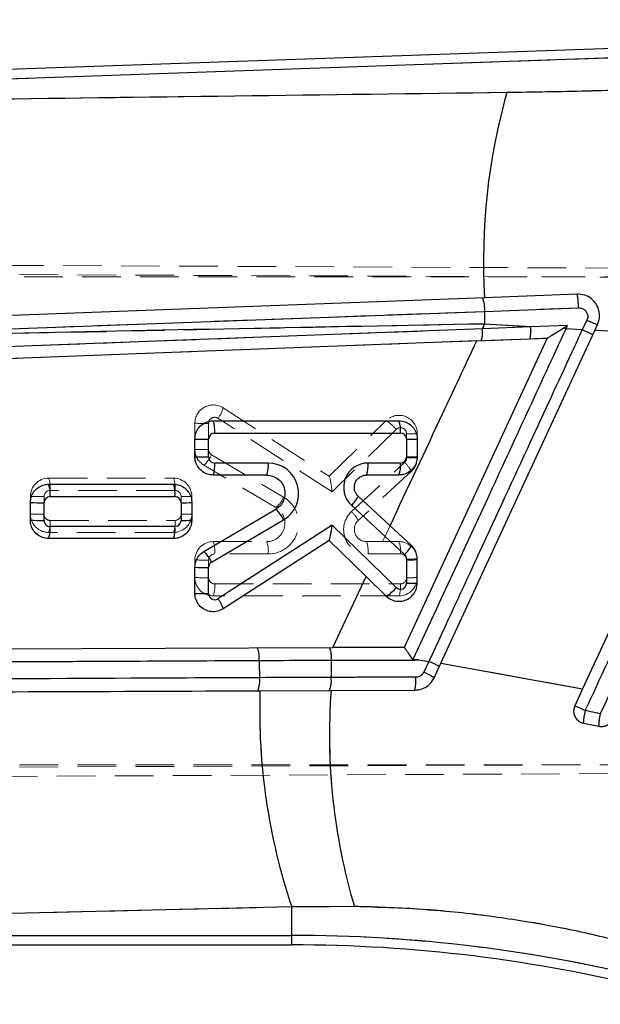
# Model space of a CAD drawing. Header units: millimetres. Extents: x 34 to 407, y 41 to 288.
# Tile 13 of 20: x 220 to 239, y 217 to 249. Entities that reach past the tile are written whole.
import ezdxf

# ---------------------------------------------------------------- set-up
doc = ezdxf.new("R2010")
doc.units = ezdxf.units.MM
doc.linetypes.add('HIDDEN', pattern=[1.905, 1.27, -0.635])
doc.layers.add('FORMATO', color=179, linetype='Continuous')
doc.styles.add('SLDTEXTSTYLE0', font='TXT', dxfattribs={"width": 0.75})
doc.dimstyles.new('SLDDIMSTYLE0', dxfattribs={"dimtxt": 3.5, "dimasz": 3.302, "dimexe": 0, "dimexo": 0.0625, "dimgap": 0.875, "dimtad": 1, "dimdec": 1, "dimlfac": 0.5, "dimrnd": 1e-09, "dimzin": 12, "dimdsep": 46, "dimtxsty": 'SLDTEXTSTYLE0', "dimsah": 1, "dimcen": 0.09, "dimadec": 0, "dimazin": 3, "dimtfac": 1, "dimtdec": 1, "dimtofl": 0, "dimtmove": 0, "dimatfit": 3, "dimfxl": 0, "dimfrac": 2, "dimtolj": 1, "dimtzin": 12, "dimarcsym": 0})

# ---------------------------------------------------------------- blocks, each defined once
blk = doc.blocks.new('_D_2')
at = {"layer": 'FORMATO'}
for p, q in [((48.428, 256.777), (48.428, 284.398)), ((271.887, 232.931), (271.887, 284.398)), ((48.428, 283.398), (271.887, 283.398))]:
    blk.add_line(p, q, dxfattribs=at)
for points in [[(48.428, 283.398), (51.73, 282.89), (51.73, 283.906)], [(271.887, 283.398), (268.585, 283.906), (268.585, 282.89)]]:
    blk.add_solid(points, dxfattribs=at)
at = {"layer": 'FORMATO', "insert": (143.452, 287.909), "char_height": 3.5, "attachment_point": 1, "style": 'SLDTEXTSTYLE0'}
blk.add_mtext('111,7', dxfattribs=at)
blk = doc.blocks.new('_D_3')
at = {"layer": 'FORMATO'}
for p, q in [((150.814, 270.299), (282.887, 270.299)), ((281.887, 270.299), (281.887, 199.879)), ((171.561, 199.879), (282.887, 199.879))]:
    blk.add_line(p, q, dxfattribs=at)
for points in [[(281.887, 270.299), (281.379, 266.997), (282.395, 266.997)], [(281.887, 199.879), (282.395, 203.181), (281.379, 203.181)]]:
    blk.add_solid(points, dxfattribs=at)
at = {"layer": 'FORMATO', "insert": (277.375, 228.721), "char_height": 3.5, "attachment_point": 1, "rotation": 90, "style": 'SLDTEXTSTYLE0'}
blk.add_mtext('35,2', dxfattribs=at)

msp = doc.modelspace()

# ---------------------------------------------------------------- linework, layer by layer
at = {"color": 7, "linetype": 'Continuous', "lineweight": 25}
for p, q in [((240.7566, 248.5625), (193.1775, 246.9016)), ((240.7675, 248.2503), (193.4203, 246.5975)), ((237.8534, 240.441), (234.8145, 240.3258)), ((234.813, 239.8772), (237.8937, 239.9916)), ((234.7393, 239.3016), (197.4155, 237.8959)), ((234.7393, 239.3016), (234.8145, 239.4621)), ((236.3286, 239.368), (234.7393, 239.3016)), ((236.3286, 239.368), (234.8145, 239.4621)), ((237.5395, 239.4131), (236.3286, 239.368)), ((237.4855, 239.3012), (237.5395, 239.4131)), ((238.0174, 239.2719), (237.4855, 239.3012)), ((238.1711, 239.5904), (238.0174, 239.2719)), ((238.4282, 239.2499), (238.5179, 239.4438)), ((236.8656, 238.9975), (232.1716, 228.8565)), ((233.3785, 228.3404), (238.4282, 239.2499)), ((234.556, 238.9099), (236.8656, 238.9975)), ((236.8682, 238.9975), (236.8656, 238.9975)), ((241.1664, 239.117), (238.4282, 239.2499)), ((234.556, 238.9099), (197.7705, 237.5097)), ((243.3212, 238.9259), (238.0317, 227.4984)), ((225.9056, 236.2873), (232.0034, 236.2872)), ((225.9544, 235.8823), (232.0522, 235.8822)), ((225.3055, 235.1077), (225.3056, 235.6873)), ((225.7544, 235.1027), (225.7544, 235.6823)), ((232.2522, 235.6822), (232.2522, 235.1026)), ((232.6034, 235.6872), (232.6034, 235.1076)), ((227.7104, 234.9027), (225.9544, 234.9027)), ((232.0522, 234.9026), (230.9872, 234.9026)), ((227.6616, 234.5077), (225.9055, 234.5077)), ((232.0034, 234.5076), (230.9383, 234.5077)), ((220.5055, 234.2066), (224.6033, 234.2065)), ((220.5544, 233.8015), (224.6522, 233.8015)), ((230.6666, 233.8141), (231.7121, 232.8464)), ((219.9055, 233.027), (219.9055, 233.6066)), ((220.3544, 233.022), (220.3544, 233.6015)), ((224.8522, 233.6015), (224.8522, 233.0219)), ((225.2033, 233.6065), (225.2033, 233.0269)), ((230.4437, 233.5155), (232.188, 231.9011)), ((225.6013, 231.9995), (227.9658, 233.3905)), ((225.8529, 231.6497), (228.2175, 233.0408)), ((229.8066, 232.8677), (226.0627, 230.4529)), ((231.9127, 230.8186), (229.8066, 232.8677)), ((232.4109, 232.1997), (231.7121, 232.8464)), ((224.6522, 232.8219), (220.5544, 232.822)), ((224.6033, 232.4269), (220.5055, 232.427)), ((229.707, 232.364), (226.2307, 230.1218)), ((230.9273, 231.1767), (229.707, 232.364)), ((232.2522, 231.7543), (232.2522, 230.9619)), ((232.6033, 230.9669), (232.6033, 231.7593)), ((225.3055, 230.626), (225.3055, 231.4823)), ((225.7543, 230.621), (225.7544, 231.4773)), ((229.8311, 228.8476), (230.9273, 231.1767)), ((230.9273, 231.1767), (231.5849, 230.5369)), ((197.7383, 228.7245), (229.8311, 228.8476)), ((232.1716, 228.8565), (229.8311, 228.8476)), ((232.6459, 228.4425), (232.4641, 228.4465)), ((232.6459, 228.4425), (232.9863, 228.3961)), ((232.9863, 228.3961), (232.8158, 228.0404)), ((233.1561, 227.86), (233.3785, 228.3404)), ((233.3785, 228.3404), (238.0317, 227.4984)), ((227.4415, 227.4332), (229.7737, 227.4422)), ((229.7737, 227.4422), (232.5213, 227.4527)), ((238.0317, 227.4984), (237.773, 226.9393)), ((238.0594, 226.3712), (238.5578, 226.2684)), ((228.4828, 220.3434), (193.6831, 219.5122)), ((230.5388, 220.3575), (228.4828, 220.3434)), ((228.4828, 219.4117), (228.4828, 220.3434)), ((193.583, 219.4121), (228.4828, 219.4117)), ((193.3427, 219.0998), (228.4828, 219.0994))]:
    msp.add_line(p, q, dxfattribs=at)
at = {"color": 7, "linetype": 'HIDDEN', "lineweight": 18}
for p, q in [((240.7675, 248.2503), (193.4203, 246.5975)), ((188.5986, 241.5173), (242.3947, 241.2825)), ((189.066, 241.2042), (243.0746, 240.9849)), ((240.0224, 241.0057), (190.0224, 241.0063)), ((237.8934, 239.9916), (234.813, 239.8772)), ((209.7013, 238.9524), (234.8145, 239.4621)), ((234.7393, 239.3016), (234.8145, 239.4621)), ((234.7393, 239.3016), (236.3286, 239.368)), ((234.8145, 239.4621), (236.3286, 239.368)), ((236.3286, 239.368), (237.5395, 239.4131)), ((237.4855, 239.3012), (238.0174, 239.2719)), ((238.0174, 239.2719), (238.1711, 239.5904)), ((236.3065, 238.9763), (234.7042, 238.9155)), ((238.4282, 239.2499), (241.1664, 239.117)), ((234.7042, 238.9155), (197.7705, 237.5097)), ((226.2308, 236.7116), (229.7109, 234.4669)), ((225.3056, 235.6874), (225.3056, 236.2074)), ((225.7539, 236.2024), (225.7539, 235.3461)), ((229.8061, 233.9556), (226.0623, 236.3705)), ((229.7071, 234.4693), (231.585, 236.2963)), ((231.9122, 236.0046), (229.8061, 233.9556)), ((232.2517, 235.0689), (232.2517, 235.8613)), ((232.6034, 235.8663), (232.6034, 235.6873)), ((225.8525, 235.1737), (228.217, 233.7826)), ((232.6034, 235.1075), (232.6034, 235.0739)), ((227.9658, 233.4428), (225.6013, 234.8339)), ((230.4432, 233.3077), (232.1875, 234.9221)), ((232.4109, 234.6336), (230.6666, 233.0192)), ((220.5055, 234.4065), (224.6033, 234.4065)), ((219.9055, 233.6067), (219.9055, 233.8066)), ((220.3539, 233.8015), (220.3539, 233.222)), ((224.6517, 234.0015), (220.5539, 234.0015)), ((224.8517, 233.2219), (224.8517, 233.8015)), ((225.2033, 233.8065), (225.2033, 233.6066)), ((220.5539, 233.022), (224.6517, 233.0219)), ((224.6033, 232.6269), (220.5055, 232.627)), ((225.9055, 232.3257), (227.6615, 232.3257)), ((230.9383, 232.3256), (232.0033, 232.3256)), ((227.7099, 231.9207), (225.9538, 231.9207)), ((232.0516, 231.9206), (230.9866, 231.9206)), ((225.3055, 231.4826), (225.3055, 231.7257)), ((225.7538, 231.7207), (225.7538, 231.1411)), ((232.2516, 231.141), (232.2516, 231.7206)), ((225.9538, 230.9411), (232.0516, 230.941)), ((232.0033, 230.5461), (225.9055, 230.5461)), ((229.8311, 228.8476), (230.6306, 230.5461)), ((229.8311, 228.8476), (232.1029, 228.8563)), ((232.4641, 228.4465), (232.6459, 228.4425)), ((232.9863, 228.3961), (232.6459, 228.4425)), ((232.8158, 228.0403), (232.9863, 228.3961)), ((233.374, 228.3307), (233.3292, 228.234)), ((238.0317, 227.4984), (233.3785, 228.3404)), ((227.4289, 227.4332), (227.3756, 227.433)), ((238.1178, 226.7816), (238.6117, 226.6808)), ((189.0658, 224.8084), (260.2584, 225.0957)), ((260.144, 224.8058), (188.5984, 224.4953)), ((189.0658, 225.0063), (240.0222, 225.0057)), ((228.4828, 220.3434), (230.5388, 220.3575)), ((228.4828, 219.4117), (228.4828, 220.3434)), ((193.583, 219.4121), (228.4828, 219.4117)), ((228.4828, 219.4117), (228.4828, 219.0994))]:
    msp.add_line(p, q, dxfattribs=at)
at = {"color": 8, "linetype": 'Continuous', "lineweight": 25}
msp.add_line((228.4828, 219.0994), (228.4828, 219.4117), dxfattribs=at)
at = {"color": 7, "linetype": 'Continuous', "lineweight": 25, "flags": 128}
for points in [[(234.8145, 240.3258), (218.7037, 239.714), (197.0433, 238.888)], [(209.7013, 238.9524), (225.81, 239.5463), (234.813, 239.8772)]]:
    msp.add_lwpolyline(points, dxfattribs=at)
at = {"color": 7, "linetype": 'HIDDEN', "lineweight": 18, "flags": 128}
msp.add_lwpolyline([(234.813, 239.8772), (218.7044, 239.2846), (214.0226, 239.112), (209.7013, 238.9524)], dxfattribs=at)
at = {"color": 7, "linetype": 'Continuous', "lineweight": 25}
for centre, radius, start, end in [((254.9717, 241.5452), 20.194, 164.14859, 183.46175), ((233.8207, 239.9584), 0.9957, 355.32154, 21.498), ((235.8155, 240.032), 2.0785, 358.88738, 11.3497), ((299.7495, 239.8969), 64.9364, 180.017411, 180.383667), ((233.9372, 239.18), 0.8113, 340.97364, 8.61657), ((235.2446, 239.2325), 1.0924, 346.43212, 7.12386), ((212.6667, 185.743), 59.0293, 65.137125, 65.211707), ((239.4874, 242.2211), 2.9416, 243.41884, 250.758), ((232.2014, 226.4888), 14.044, 63.97696, 65.53563), ((225.0853, 235.9829), 0.8749, 353.39491, 20.35904), ((231.183, 235.9828), 0.875, 353.39656, 20.35739), ((225.9544, 235.6823), 0.2, 89.9993, 179.9993), ((232.0522, 235.6822), 0.2, 359.9993, 89.9993), ((225.6329, 244.8954), 9.214, 267.96418, 270.75573), ((232.3331, 242.3262), 6.6445, 269.30259, 272.33119), ((225.6333, 244.3532), 9.2513, 267.96981, 270.7501), ((225.9544, 235.1027), 0.2, 179.9993, 269.9993), ((232.0522, 235.1026), 0.2, 269.9993, 359.9993), ((232.3333, 241.7413), 6.6392, 269.30017, 272.33119), ((225.1126, 234.8063), 0.8473, 339.36531, 6.53313), ((226.8684, 234.8063), 0.8475, 339.36863, 6.52981), ((227.7104, 233.9027), 1, 300.46889, 89.9993), ((230.9872, 234.1026), 0.8, 89.9993, 227.21392), ((230.1453, 234.8063), 0.8473, 339.36522, 6.53135), ((231.2102, 234.8063), 0.8475, 339.36863, 6.52981), ((219.6853, 233.9022), 0.8749, 353.39368, 20.35898), ((223.7833, 233.9021), 0.8747, 353.39273, 20.36123), ((220.5544, 233.6015), 0.2, 89.9993, 179.9993), ((224.6522, 233.6015), 0.2, 359.9993, 89.9993), ((229.8084, 234.2222), 0.9503, 311.9569, 334.56683), ((220.2332, 242.8422), 9.2415, 267.96833, 270.7516), ((224.9333, 240.2402), 6.6392, 269.30015, 272.33119), ((227.1821, 232.5612), 1.1411, 24.85388, 46.6211), ((220.2333, 242.2728), 9.2516, 267.96986, 270.75007), ((220.5544, 233.022), 0.2, 179.9993, 269.9993), ((224.6522, 233.0219), 0.2, 269.9993, 359.9993), ((224.9331, 239.6664), 6.645, 269.30265, 272.3311), ((219.7125, 232.7256), 0.8473, 339.36615, 6.53255), ((223.8102, 232.7256), 0.8474, 339.36741, 6.53022), ((231.5524, 232.608), 0.9506, 311.96136, 334.56238), ((224.8172, 231.1699), 1.1415, 24.85634, 46.61667), ((232.0522, 231.7543), 0.2, 359.9993, 47.21392), ((225.9544, 231.4773), 0.2, 120.46889, 179.9993), ((232.3333, 238.3805), 6.6267, 269.29847, 272.33528), ((225.6331, 240.7176), 9.2411, 267.96828, 270.75163), ((232.0522, 230.9619), 0.2, 225.78484, 359.9993), ((232.3332, 237.6015), 6.64, 269.3003, 272.33102), ((225.6328, 239.8342), 9.214, 267.96418, 270.75573), ((225.9543, 230.621), 0.2, 179.9993, 302.82168), ((230.9958, 231.554), 1.1754, 300.07916, 321.26742), ((225.2998, 229.8578), 0.9676, 15.83413, 37.9572), ((226.5901, 228.5262), 0.8278, 353.1629, 22.13063), ((228.9696, 228.5353), 0.8201, 353.09651, 22.3513), ((289.091, 229.7591), 61.6934, 181.236568, 181.761372), ((290.7909, 227.3175), 61.0173, 178.948952, 179.479515), ((227.8768, 217.1412), 12.3604, 63.82488, 65.58309), ((232.1156, 226.3084), 1.8681, 56.15567, 67.98731), ((226.5499, 227.7494), 0.8842, 339.03119, 7.37021), ((228.9241, 227.7585), 0.8594, 338.38518, 7.56923), ((231.1209, 227.763), 1.4344, 347.50474, 4.56969), ((247.6839, 226.7849), 20.2528, 178.16555, 198.54527), ((249.5931, 225.9988), 19.8719, 175.8349, 196.49227), ((228.8738, 207.0274), 21.8102, 64.92253, 65.91885), ((239.7289, 226.3428), 1.6697, 164.76461, 179.02703), ((239.975, 226.2928), 1.4174, 164.11535, 180.98812), ((228.4822, 170.1648), 49.2469, 75.9993, 89.9993), ((228.4822, 170.1648), 48.9346, 75.9993, 89.9993)]:
    msp.add_arc(centre, radius, start, end, dxfattribs=at)
at = {"color": 7, "linetype": 'HIDDEN', "lineweight": 18}
for centre, radius, start, end in [((254.9717, 241.5452), 20.194, 164.14859, 183.46175), ((233.8207, 239.9584), 0.9957, 355.32154, 21.498), ((235.8206, 240.0338), 2.0732, 358.83195, 11.3258), ((299.7495, 239.8969), 64.9364, 180.017411, 180.383667), ((233.9372, 239.18), 0.8113, 340.97364, 8.61657), ((235.2446, 239.2325), 1.0924, 346.43212, 7.12386), ((239.5434, 242.3537), 3.0853, 243.58994, 250.5869), ((232.2014, 226.4888), 14.044, 63.97696, 65.53563), ((225.9056, 236.2074), 0.6, 57.17692, 179.9993), ((225.3653, 236.9269), 0.8918, 321.39899, 346.03288), ((225.9539, 236.2024), 0.2, 57.17692, 179.9993), ((232.0034, 235.8663), 0.6, 359.9993, 134.21376), ((225.6329, 245.4289), 9.2273, 267.96707, 270.75136), ((230.7839, 235.0683), 1.4662, 39.68982, 56.88525), ((232.0517, 235.8613), 0.2, 359.9993, 134.21376), ((232.333, 242.5137), 6.6529, 269.29979, 272.32911), ((225.6328, 244.5765), 9.2312, 267.96861, 270.75172), ((225.9056, 235.3511), 0.6, 179.9993, 239.52971), ((224.9381, 235.5869), 1.0034, 311.37141, 335.67931), ((225.9539, 235.3461), 0.2, 179.9993, 239.52971), ((232.0517, 235.0689), 0.2, 312.78468, 359.9993), ((231.4255, 234.1015), 1.1198, 28.36635, 47.12034), ((232.3327, 241.7345), 6.666, 269.30403, 272.32733), ((220.5055, 233.8065), 0.6, 89.9993, 179.9993), ((219.6763, 234.1022), 0.8833, 353.45468, 20.15381), ((223.7741, 234.1022), 0.8833, 353.45518, 20.15331), ((224.6033, 233.8065), 0.6, 359.9993, 89.9993), ((220.2327, 243.0178), 9.217, 267.96552, 270.75291), ((220.5539, 233.8015), 0.2, 89.9993, 179.9993), ((224.6517, 233.8015), 0.2, 359.9993, 89.9993), ((224.9326, 240.4673), 6.6664, 269.30408, 272.32727), ((227.7099, 232.9207), 1, 269.9993, 59.52971), ((227.3026, 234.1958), 1.0034, 311.37231, 335.67962), ((220.2329, 242.4485), 9.2273, 267.96707, 270.75136), ((220.5055, 233.227), 0.6, 179.9993, 269.9993), ((220.5539, 233.222), 0.2, 179.9993, 269.9993), ((224.6033, 233.2269), 0.6, 269.9993, 359.9993), ((224.6517, 233.2219), 0.2, 269.9993, 359.9993), ((224.9328, 239.8824), 6.661, 269.30165, 272.32727), ((227.6615, 232.9257), 0.6, 269.9993, 59.52971), ((230.9866, 232.7206), 0.8, 132.78468, 269.9993), ((229.6815, 232.4874), 1.1195, 28.36259, 47.12267), ((219.7037, 232.9256), 0.8556, 339.57564, 6.47105), ((223.8015, 232.9255), 0.8556, 339.57609, 6.47166), ((230.9383, 232.7256), 0.4, 132.78468, 269.9993), ((225.9055, 231.7257), 0.6, 89.9993, 179.9993), ((225.0763, 232.0214), 0.8833, 353.45524, 20.15299), ((226.8322, 232.0213), 0.8834, 353.45625, 20.15224), ((230.1089, 232.0213), 0.8834, 353.4566, 20.15164), ((231.1741, 232.0213), 0.8833, 353.45465, 20.15384), ((232.0033, 231.7256), 0.6, 359.9993, 89.9993), ((225.9538, 231.7207), 0.2, 89.9993, 179.9993), ((232.0516, 231.7206), 0.2, 359.9993, 89.9993), ((225.6328, 240.9469), 9.227, 267.96702, 270.7514), ((232.3329, 238.3729), 6.6528, 269.29975, 272.32915), ((225.6328, 240.3675), 9.2272, 267.96705, 270.75137), ((225.9055, 231.1461), 0.6, 179.9993, 269.9993), ((225.9538, 231.1411), 0.2, 179.9993, 269.9993), ((225.1037, 230.8447), 0.8556, 339.57651, 6.47124), ((232.0033, 231.1461), 0.6, 269.9993, 359.9993), ((231.2015, 230.8446), 0.8555, 339.57569, 6.47206), ((232.0516, 231.141), 0.2, 269.9993, 359.9993), ((232.3326, 237.8072), 6.6667, 269.30412, 272.3272), ((226.5901, 228.5262), 0.8278, 353.1629, 22.13063), ((228.9696, 228.5353), 0.8201, 353.09651, 22.3513), ((289.091, 229.7591), 61.6934, 181.236568, 181.761372), ((290.7909, 227.3175), 61.0173, 178.948952, 179.479515), ((227.8768, 217.1412), 12.3604, 63.82488, 65.58309), ((232.1159, 226.308), 1.8683, 56.16965, 68.00007), ((226.5499, 227.7494), 0.8842, 339.03119, 7.37021), ((228.9241, 227.7585), 0.8594, 338.38518, 7.56923), ((231.1219, 227.763), 1.4334, 347.4989, 4.57554), ((247.6839, 226.7849), 20.2528, 178.16555, 198.54527), ((249.5931, 225.9988), 19.8719, 175.8349, 196.49227), ((228.8738, 207.0274), 21.8102, 64.92253, 65.91885), ((239.7289, 226.3428), 1.6697, 164.76461, 179.02703), ((239.975, 226.2928), 1.4174, 164.11535, 180.98812), ((228.4822, 170.1648), 49.2469, 75.9993, 89.9993)]:
    msp.add_arc(centre, radius, start, end, dxfattribs=at)
msp.add_ellipse((229.7578, 233.9606), major_axis=(-0.0506, 0.5073), ratio=0.0933662, start_param=4.6932056, end_param=6.2090058, dxfattribs=at)
at = {"color": 7, "linetype": 'Continuous', "lineweight": 25}
msp.add_ellipse((229.7578, 232.8727), major_axis=(0.0506, 0.5072), ratio=0.0963336, start_param=3.2181207, end_param=4.7121231, dxfattribs=at)
for points, knots in [([(193.5131, 246.5079), (195.616, 246.5363), (209.6301, 246.7255), (223.6389, 246.9069), (235.5455, 247.0611)], [0, 0, 0, 0, 0.1500621, 1, 1, 1, 1]), ([(235.5455, 247.0611), (236.4177, 247.075), (238.166, 247.1029), (239.9236, 247.1622), (240.8044, 247.1919)], [0, 0, 0, 0, 0.4988332, 1, 1, 1, 1]), ([(238.5179, 239.4438), (238.544, 239.5185), (238.596, 239.668), (238.575, 239.9082), (238.4818, 240.1278), (238.3191, 240.304), (238.1021, 240.4247), (237.9375, 240.4355), (237.8534, 240.441)], [0, 0, 0, 0, 0.1638218, 0.3276406, 0.4919672, 0.6581306, 0.8252949, 1, 1, 1, 1]), ([(237.8937, 239.9916), (237.9282, 239.9895), (237.9959, 239.9855), (238.0864, 239.9383), (238.1552, 239.8679), (238.1952, 239.779), (238.2042, 239.6811), (238.1821, 239.6207), (238.1711, 239.5904)], [0, 0, 0, 0, 0.1757089, 0.3443427, 0.5106195, 0.6741066, 0.8368022, 1, 1, 1, 1]), ([(238.1178, 226.7816), (239.0996, 228.904), (241.0911, 233.2092), (243.0827, 237.5143), (244.0924, 239.6971)], [0, 0, 0, 0, 0.4929881, 1, 1, 1, 1]), ([(234.8145, 239.4621), (229.4435, 239.359), (221.0729, 239.1984), (212.7013, 239.0173), (209.7013, 238.9524)], [0, 0, 0, 0, 0.6416466, 1, 1, 1, 1]), ([(232.4641, 228.4465), (232.4671, 228.4528), (233.2838, 230.2184), (234.9575, 233.8367), (236.6284, 237.4486), (237.4855, 239.3012)], [0, 0, 0, 0, 0.00173453, 0.48797789, 1, 1, 1, 1]), ([(237.4157, 239.3335), (237.3965, 239.3211), (237.3481, 239.2899), (237.2227, 239.2085), (237.0747, 239.1139), (236.948, 239.0373), (236.8865, 239.0033), (236.8738, 238.9993), (236.8682, 238.9975)], [0, 0, 0, 0, 0.0873901, 0.2206884, 0.5781701, 0.7751123, 0.9003888, 1, 1, 1, 1]), ([(237.5395, 239.4131), (237.5378, 239.412), (237.4966, 239.3854), (237.4553, 239.3589), (237.4157, 239.3335)], [0, 0, 0, 0, 0.0412105, 1, 1, 1, 1]), ([(244.5905, 239.6053), (244.4768, 239.3596), (243.9086, 238.1314), (241.9157, 233.8232), (240.0364, 229.7607), (238.6117, 226.6808)], [0, 0, 0, 0, 0.0570203, 0.2851025, 1, 1, 1, 1]), ([(238.0174, 239.2719), (237.9038, 239.0263), (237.3356, 237.798), (235.6585, 234.1727), (234.0951, 230.7931), (232.9863, 228.3961)], [0, 0, 0, 0, 0.06776044, 0.33880076, 1, 1, 1, 1]), ([(231.7121, 232.8464), (232.2896, 234.0763), (233.2385, 236.097), (234.1854, 238.1187), (234.556, 238.9099)], [0, 0, 0, 0, 0.6086265, 1, 1, 1, 1]), ([(225.3056, 235.6873), (225.3121, 235.7542), (225.3251, 235.8879), (225.4269, 236.0666), (225.5769, 236.2022), (225.7458, 236.2763), (225.859, 236.2841), (225.9056, 236.2873)], [0, 0, 0, 0, 0.21231812, 0.4246511, 0.63702659, 0.85056289, 1, 1, 1, 1]), ([(232.0034, 236.2872), (232.0714, 236.2804), (232.2075, 236.2669), (232.3884, 236.1618), (232.5242, 236.0072), (232.5939, 235.8387), (232.6008, 235.729), (232.6034, 235.6872)], [0, 0, 0, 0, 0.2170702, 0.4341363, 0.6512603, 0.8672735, 1, 1, 1, 1]), ([(225.9055, 234.5077), (225.8375, 234.5145), (225.7014, 234.528), (225.5205, 234.6331), (225.3847, 234.7877), (225.315, 234.9562), (225.3082, 235.0659), (225.3055, 235.1077)], [0, 0, 0, 0, 0.2171394, 0.4342747, 0.6513562, 0.8671891, 1, 1, 1, 1]), ([(232.6034, 235.1076), (232.5968, 235.0408), (232.5838, 234.9071), (232.4821, 234.7284), (232.3322, 234.5929), (232.1633, 234.5187), (232.0501, 234.5109), (232.0034, 234.5076)], [0, 0, 0, 0, 0.21229226, 0.42459877, 0.6368222, 0.85011291, 1, 1, 1, 1]), ([(227.6616, 234.5077), (227.7296, 234.5009), (227.8658, 234.4874), (228.0465, 234.3823), (228.1831, 234.2276), (228.2597, 234.0352), (228.2681, 233.8294), (228.2078, 233.6344), (228.1, 233.4828), (228.0054, 233.4178), (227.9658, 233.3905)], [0, 0, 0, 0, 0.1309943, 0.2619853, 0.3929786, 0.523259, 0.6523847, 0.7804288, 0.9079443, 1, 1, 1, 1]), ([(230.6666, 233.8141), (230.6366, 233.8479), (230.5765, 233.9156), (230.5354, 234.048), (230.5379, 234.1844), (230.5858, 234.3122), (230.6726, 234.4166), (230.7886, 234.4866), (230.8828, 234.5069), (230.9328, 234.5076), (230.9383, 234.5077)], [0, 0, 0, 0, 0.1415872, 0.2832203, 0.4238808, 0.5634209, 0.7025093, 0.8419996, 0.9825589, 1, 1, 1, 1]), ([(219.9055, 233.6066), (219.912, 233.6734), (219.9251, 233.8072), (220.0268, 233.9859), (220.1768, 234.1214), (220.3458, 234.1955), (220.459, 234.2033), (220.5055, 234.2066)], [0, 0, 0, 0, 0.2122585, 0.4245196, 0.6369119, 0.8505579, 1, 1, 1, 1]), ([(224.6033, 234.2065), (224.6714, 234.1997), (224.8075, 234.1862), (224.9884, 234.0811), (225.1242, 233.9265), (225.1939, 233.758), (225.2007, 233.6483), (225.2033, 233.6065)], [0, 0, 0, 0, 0.217138, 0.4342712, 0.651354, 0.8672133, 1, 1, 1, 1]), ([(220.5055, 232.427), (220.4375, 232.4337), (220.3013, 232.4472), (220.1204, 232.5524), (219.9846, 232.7071), (219.915, 232.8755), (219.9081, 232.9852), (219.9055, 233.027)], [0, 0, 0, 0, 0.21721317, 0.43441928, 0.65149321, 0.86721089, 1, 1, 1, 1]), ([(225.2033, 233.0269), (225.1968, 232.9601), (225.1838, 232.8264), (225.0821, 232.6477), (224.9322, 232.5122), (224.7633, 232.438), (224.65, 232.4302), (224.6033, 232.4269)], [0, 0, 0, 0, 0.2122285, 0.4244613, 0.6367019, 0.8501386, 1, 1, 1, 1]), ([(232.6033, 231.7593), (232.5966, 231.8266), (232.5833, 231.961), (232.5, 232.1089), (232.4321, 232.1781), (232.4109, 232.1997)], [0, 0, 0, 0, 0.4077277, 0.8153783, 1, 1, 1, 1]), ([(225.3055, 231.4823), (225.3122, 231.549), (225.3255, 231.6822), (225.4286, 231.8706), (225.5418, 231.9551), (225.6013, 231.9995)], [0, 0, 0, 0, 0.3216243, 0.6432528, 1, 1, 1, 1]), ([(231.5849, 230.5369), (231.6382, 230.4944), (231.7449, 230.4093), (231.9472, 230.3585), (232.1524, 230.3737), (232.3416, 230.4573), (232.4904, 230.5983), (232.586, 230.7758), (232.5977, 230.905), (232.6033, 230.9669)], [0, 0, 0, 0, 0.1453821, 0.2907665, 0.4360728, 0.5807849, 0.7247241, 0.8679976, 1, 1, 1, 1]), ([(226.2307, 230.1218), (226.1702, 230.0907), (226.0491, 230.0286), (225.8417, 230.0185), (225.6437, 230.0731), (225.4741, 230.1923), (225.3545, 230.361), (225.3092, 230.5154), (225.3062, 230.6046), (225.3055, 230.626)], [0, 0, 0, 0, 0.1576291, 0.3152123, 0.4738192, 0.6331595, 0.7922061, 0.9500741, 1, 1, 1, 1]), ([(232.4641, 228.4465), (232.4637, 228.4466), (232.4626, 228.4466), (232.4597, 228.448), (232.4565, 228.4518), (232.4521, 228.4577), (232.4179, 228.5084), (232.3599, 228.5996), (232.2841, 228.7114), (232.227, 228.7924), (232.1862, 228.8461), (232.1769, 228.853), (232.1722, 228.8565)], [0, 0, 0, 0, 0.00173454, 0.00474799, 0.01353751, 0.02226114, 0.03646162, 0.27431603, 0.47987857, 0.65920617, 0.82942214, 1, 1, 1, 1]), ([(215.5637, 228.3712), (215.8319, 228.3725), (217.1731, 228.3789), (221.1222, 228.3977), (224.8037, 228.4153), (227.412, 228.4277)], [0, 0, 0, 0, 0.0679255, 0.3396265, 1, 1, 1, 1]), ([(227.412, 228.4277), (227.6803, 228.4289), (228.471, 228.4326), (229.2615, 228.4351), (229.7838, 228.4367)], [0, 0, 0, 0, 0.3393395, 1, 1, 1, 1]), ([(229.7838, 228.4367), (230.0522, 228.4375), (231.0034, 228.4402), (231.9596, 228.4415), (232.6459, 228.4425)], [0, 0, 0, 0, 0.2821994, 1, 1, 1, 1]), ([(232.8158, 228.0404), (232.8106, 228.0305), (232.7904, 227.992), (232.7372, 227.9355), (232.6497, 227.8867), (232.5838, 227.8805), (232.5507, 227.8773)], [0, 0, 0, 0, 0.1020431, 0.3978219, 0.6974572, 1, 1, 1, 1]), ([(227.4268, 227.8628), (221.7922, 227.836), (211.677, 227.7877), (201.5685, 227.7392), (197.0909, 227.7177)], [0, 0, 0, 0, 0.557039, 1, 1, 1, 1]), ([(229.776, 227.8717), (229.5078, 227.8709), (228.7249, 227.8686), (227.9417, 227.8651), (227.4268, 227.8628)], [0, 0, 0, 0, 0.3425883, 1, 1, 1, 1]), ([(232.5507, 227.8773), (232.2809, 227.877), (231.3537, 227.8759), (230.4305, 227.8735), (229.776, 227.8717)], [0, 0, 0, 0, 0.29098594, 1, 1, 1, 1]), ([(232.5213, 227.4527), (232.6006, 227.4608), (232.7592, 227.4771), (232.9688, 227.5999), (233.0954, 227.7404), (233.1437, 227.8356), (233.1561, 227.86)], [0, 0, 0, 0, 0.2986386, 0.5972346, 0.896675, 1, 1, 1, 1]), ([(197.0356, 227.3166), (202.3996, 227.3372), (212.5316, 227.376), (222.6703, 227.4149), (227.4415, 227.4332)], [0, 0, 0, 0, 0.5294055, 1, 1, 1, 1]), ([(237.773, 226.9393), (237.7578, 226.8959), (237.7276, 226.8091), (237.7402, 226.6695), (237.7951, 226.5419), (237.8906, 226.4398), (237.9867, 226.3886), (238.0455, 226.3745), (238.0594, 226.3712)], [0, 0, 0, 0, 0.1871365, 0.3742062, 0.5626788, 0.7522784, 0.9411883, 1, 1, 1, 1]), ([(238.6117, 226.6808), (238.5081, 226.7019), (238.3435, 226.7355), (238.1789, 226.7691), (238.1178, 226.7816)], [0, 0, 0, 0, 0.6295345, 1, 1, 1, 1]), ([(238.5578, 226.2684), (238.6029, 226.2635), (238.6931, 226.2538), (238.8245, 226.2969), (238.9384, 226.3767), (238.9848, 226.4556), (239.0082, 226.4955)], [0, 0, 0, 0, 0.2486959, 0.4974208, 0.7458451, 1, 1, 1, 1]), ([(240.6197, 218.8429), (239.9892, 219.0188), (238.7209, 219.3727), (236.7452, 219.7796), (234.7097, 220.0906), (232.6314, 220.2962), (231.2364, 220.337), (230.5388, 220.3575)], [0, 0, 0, 0, 0.19514041, 0.39254316, 0.58995929, 0.79496483, 1, 1, 1, 1])]:
    msp.add_open_spline(points, degree=3, knots=knots, dxfattribs=at)
at = {"color": 7, "linetype": 'HIDDEN', "lineweight": 18}
for points, knots in [([(235.5455, 247.0611), (223.6389, 246.9069), (209.6301, 246.7255), (195.616, 246.5363), (193.5131, 246.5079)], [0, 0, 0, 0, 0.8499379, 1, 1, 1, 1]), ([(240.8044, 247.1919), (239.9277, 247.1623), (238.1701, 247.103), (236.4217, 247.0751), (235.5455, 247.0611)], [0, 0, 0, 0, 0.49884886, 1, 1, 1, 1]), ([(238.1711, 239.5904), (238.1825, 239.6222), (238.2049, 239.6843), (238.1939, 239.7839), (238.1522, 239.8722), (238.0822, 239.9412), (237.9926, 239.9861), (237.9266, 239.9898), (237.8934, 239.9916)], [0, 0, 0, 0, 0.1706181, 0.3338995, 0.4983172, 0.6640363, 0.8310677, 1, 1, 1, 1]), ([(244.0924, 239.6971), (243.9788, 239.4515), (243.4106, 238.2232), (241.419, 233.918), (239.5412, 229.8585), (238.1178, 226.7816)], [0, 0, 0, 0, 0.0570603, 0.2853005, 1, 1, 1, 1]), ([(197.4155, 237.8959), (198.4527, 237.935), (210.895, 238.4037), (223.3357, 238.8722), (234.7393, 239.3016)], [0, 0, 0, 0, 0.0833583, 1, 1, 1, 1]), ([(237.4855, 239.3012), (236.6284, 237.4486), (234.9575, 233.8367), (233.2838, 230.2184), (232.4671, 228.4528), (232.4641, 228.4465)], [0, 0, 0, 0, 0.51202211, 0.99826547, 1, 1, 1, 1]), ([(238.6117, 226.6808), (238.7254, 226.9264), (239.2935, 228.1547), (241.2864, 232.4629), (243.1657, 236.5254), (244.5905, 239.6053)], [0, 0, 0, 0, 0.0570207, 0.2851026, 1, 1, 1, 1]), ([(232.9863, 228.3961), (233.0999, 228.6417), (233.6681, 229.87), (235.3451, 233.4953), (236.9085, 236.8749), (238.0174, 239.2719)], [0, 0, 0, 0, 0.06776027, 0.3388002, 1, 1, 1, 1]), ([(236.8682, 238.9975), (236.8674, 238.9975), (236.68, 238.9908), (236.4928, 238.9835), (236.3065, 238.9763)], [0, 0, 0, 0, 0.0047724, 1, 1, 1, 1]), ([(231.4674, 232.3256), (232.1265, 233.7291), (233.1571, 235.9233), (234.1854, 238.1187), (234.556, 238.9099)], [0, 0, 0, 0, 0.6395916, 1, 1, 1, 1]), ([(232.6034, 235.0739), (232.5968, 235.0072), (232.5836, 234.8737), (232.5008, 234.7253), (232.4326, 234.6557), (232.4109, 234.6336)], [0, 0, 0, 0, 0.405451, 0.8109141, 1, 1, 1, 1]), ([(227.412, 228.4277), (227.1437, 228.4264), (225.8022, 228.42), (221.8524, 228.4012), (218.1716, 228.3836), (215.5637, 228.3712)], [0, 0, 0, 0, 0.067925, 0.3396261, 1, 1, 1, 1]), ([(229.7838, 228.4367), (229.5155, 228.4359), (228.725, 228.4335), (227.9344, 228.43), (227.412, 228.4277)], [0, 0, 0, 0, 0.3393349, 1, 1, 1, 1]), ([(232.6459, 228.4425), (232.376, 228.4421), (231.4194, 228.441), (230.4673, 228.4385), (229.7838, 228.4367)], [0, 0, 0, 0, 0.2822004, 1, 1, 1, 1]), ([(232.5507, 227.8773), (232.5625, 227.8777), (232.6071, 227.8793), (232.6821, 227.9018), (232.765, 227.9573), (232.7989, 228.0127), (232.8158, 228.0403)], [0, 0, 0, 0, 0.1079815, 0.409604, 0.7068591, 1, 1, 1, 1]), ([(197.0909, 227.7177), (201.5685, 227.7392), (211.677, 227.7877), (221.7922, 227.836), (227.4268, 227.8628)], [0, 0, 0, 0, 0.442961, 1, 1, 1, 1]), ([(227.4268, 227.8628), (227.6951, 227.8641), (228.4784, 227.8677), (229.2613, 227.8701), (229.776, 227.8717)], [0, 0, 0, 0, 0.3425889, 1, 1, 1, 1]), ([(229.776, 227.8717), (230.0444, 227.8725), (230.9667, 227.8751), (231.8935, 227.8764), (232.5507, 227.8773)], [0, 0, 0, 0, 0.2909862, 1, 1, 1, 1]), ([(193.6831, 219.5122), (194.1969, 219.5249), (205.7902, 219.8101), (217.3936, 220.0828), (228.4828, 220.3434)], [0, 0, 0, 0, 0.0443182, 1, 1, 1, 1]), ([(230.5388, 220.3575), (231.5378, 220.3218), (233.555, 220.2499), (236.2693, 219.8718), (238.6379, 219.3945), (239.9568, 219.0274), (240.6197, 218.8429)], [0, 0, 0, 0, 0.293186, 0.5919542, 0.7949193, 1, 1, 1, 1])]:
    msp.add_open_spline(points, degree=3, knots=knots, dxfattribs=at)

# ---------------------------------------------------------------- dimensions: what is measured, and where the dimension line sits
at = {"layer": 'FORMATO'}
dim = msp.add_linear_dim(base=(271.8866, 283.3977), p1=(48.4279, 255.7769), p2=(271.8866, 231.9308), dimstyle='SLDDIMSTYLE0', dxfattribs=at)
dim.commit()
dim.dimension.update_dxf_attribs({"geometry": '_D_2', "text_midpoint": (149.2711, 283.3977), "dimtype": 160})
dim = msp.add_linear_dim(base=(281.8868, 199.879), p1=(149.814, 270.2994), p2=(170.561, 199.879), angle=90, dimstyle='SLDDIMSTYLE0', dxfattribs=at)
dim.commit()
dim.dimension.update_dxf_attribs({"geometry": '_D_3', "text_midpoint": (281.8868, 233.247), "dimtype": 160})

doc.saveas('drawing.dxf')
